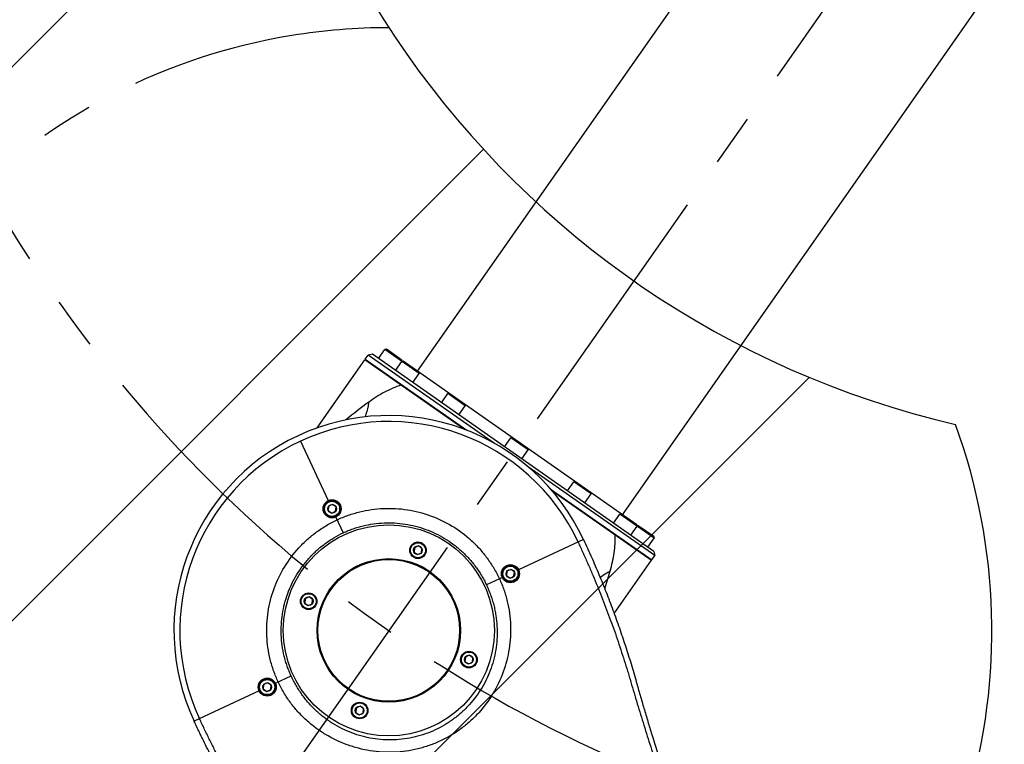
# Model space of a CAD drawing. Header units: millimetres. Extents: x 20 to 4180, y 42 to 2950.
# Tile 63 of 133: x 2169 to 2496, y 1644 to 1884. Entities that reach past the tile are written whole.
import ezdxf

# ---------------------------------------------------------------- set-up
doc = ezdxf.new("R2010")
doc.units = ezdxf.units.MM
doc.header["$LTSCALE"] = 231.275
doc.header["$PDMODE"] = 3
doc.header["$PDSIZE"] = 0.3
doc.linetypes.add('CENTER', pattern=[0.6, 0.375, -0.075, 0.075, -0.075])
doc.layers.get('0').update_dxf_attribs({"linetype": 'CONTINUOUS'})
doc.layers.get('Defpoints').update_dxf_attribs({"linetype": 'CONTINUOUS'})
for name, color, linetype in [('DEFAULT_1', 7, 'CENTER'), ('MIDDLE_ASM_PBL27', 7, 'CONTINUOUS'), ('TOP_ASM_PBL26', 7, 'CONTINUOUS')]:
    doc.layers.add(name, color=color, linetype=linetype)
doc.styles.get("Standard").update_dxf_attribs({"font": 'malgun.ttf'})
doc.dimstyles.new('DIMSTYLE_4', dxfattribs={"dimtxt": 20, "dimasz": 7.5, "dimexe": 1, "dimexo": 0.5, "dimgap": 4, "dimtad": 1, "dimdec": 1, "dimdsep": 46, "dimtxsty": 'Standard', "dimblk": '_FILLED', "dimblk1": '_FILLED', "dimblk2": '_FILLED', "dimcen": 0.09, "dimclrt": 134, "dimazin": 2, "dimtp": 0.5, "dimtm": 0.5, "dimtfac": 1, "dimtdec": 65535, "dimtofl": 0, "dimtmove": 0, "dimatfit": 3, "dimldrblk": '_FILLED', "dimfxl": 1, "dimtolj": 1, "dimarcsym": 0})
doc.dimstyles.new('DIMSTYLE_5', dxfattribs={"dimtxt": 20, "dimasz": 7.5, "dimexe": 1, "dimexo": 0.5, "dimtad": 1, "dimdsep": 46, "dimtxsty": 'Standard', "dimblk": '_FILLED', "dimblk1": '_FILLED', "dimblk2": '_FILLED', "dimcen": 0.09, "dimclrt": 134, "dimazin": 2, "dimtp": 1.2, "dimtm": 1.2, "dimtfac": 1, "dimtofl": 0, "dimtmove": 0, "dimatfit": 1, "dimldrblk": '_FILLED', "dimfxl": 1, "dimtolj": 1, "dimarcsym": 0})

# ---------------------------------------------------------------- blocks, each defined once
blk = doc.blocks.new('_FILLED')
at = {"color": 0, "linetype": 'ByBlock'}
blk.add_solid([(0, 0), (-1, 0.2), (-1, -0.2)], dxfattribs=at)
blk = doc.blocks.new('*D6')
at = {"color": 0, "lineweight": -2, "transparency": 16777216}
for p, q in [((2549.91, 2702.5), (2549.91, 2752.05)), ((2175.65, 1515.5), (2147.23, 1474.91))]:
    blk.add_line(p, q, dxfattribs=at)
blk.add_arc((2549.91, 2050), 701.05, 90.61296, 234.38704, dxfattribs=at)
at = {"layer": 'Defpoints', "color": 0, "transparency": 16777216}
for p in [(2549.91, 2702), (2549.91, 2694.99), (2026.21, 2516.06), (2179.96, 1521.66), (2175.94, 1515.91)]:
    blk.add_point(p, dxfattribs=at)
at = {"color": 0, "lineweight": -2, "transparency": 16777216, "xscale": 7.5, "yscale": 7.5, "zscale": 7.5}
for p, rotation in [((2549.91, 2751.05), 0.3064816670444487), ((2147.8, 1475.73), 324.6935183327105)]:
    blk.add_blockref('_FILLED', p, dxfattribs=dict(at, rotation=rotation))
at = {"color": 134, "transparency": 16777216, "insert": (1852.06, 2270.03), "char_height": 20, "width": 59.3333, "attachment_point": 2, "rotation": 72.5, "line_spacing_factor": 0.9}
blk.add_mtext('\\A1;145°', dxfattribs=at)
blk = doc.blocks.new('*D7')
at = {"color": 0, "lineweight": -2, "transparency": 16777216}
for p, q in [((2967.57, 2557.8), (3032.2, 2636.38)), ((3032.2, 2636.38), (3113.14, 2636.38)), ((2549.82, 2050), (2550, 2050)), ((2549.91, 2049.91), (2549.91, 2050.09))]:
    blk.add_line(p, q, dxfattribs=at)
at = {"layer": 'Defpoints', "color": 0, "transparency": 16777216}
for p in [(2962.81, 2552.01), (2137.01, 1547.99)]:
    blk.add_point(p, dxfattribs=at)
at = {"color": 0, "lineweight": -2, "transparency": 16777216, "xscale": 7.5, "yscale": 7.5, "zscale": 7.5, "rotation": 230.5629617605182}
blk.add_blockref('_FILLED', (2962.81, 2552.01), dxfattribs=at)
at = {"color": 134, "transparency": 16777216, "insert": (3028.98, 2663.67), "char_height": 20, "width": 88, "attachment_point": 1, "line_spacing_factor": 0.9}
blk.add_mtext('\\A1;%%C1300', dxfattribs=at)
blk = doc.blocks.new('TOP_ASM_PBL26', base_point=(2543.64, 2587.17))
at = {"layer": 'TOP_ASM_PBL26', "color": 7}
for p, q in [((2522.92, 2524.44), (2522.2, 2523.19)), ((2524.37, 2524.44), (2522.92, 2524.44)), ((2525.09, 2523.19), (2524.37, 2524.44)), ((2562.92, 2524.44), (2562.2, 2523.19)), ((2564.37, 2524.44), (2562.92, 2524.44)), ((2565.09, 2523.19), (2564.37, 2524.44)), ((2522.2, 2523.19), (2522.92, 2521.94)), ((2522.92, 2521.94), (2524.37, 2521.94)), ((2524.37, 2521.94), (2525.09, 2523.19)), ((2562.2, 2523.19), (2562.92, 2521.94)), ((2562.92, 2521.94), (2564.37, 2521.94)), ((2564.37, 2521.94), (2565.09, 2523.19)), ((2472.39, 2503.19), (2496.14, 2503.19)), ((2498.42, 2504.44), (2497.7, 2503.19)), ((2497.7, 2503.19), (2498.42, 2501.94)), ((2499.87, 2504.44), (2498.42, 2504.44)), ((2498.42, 2501.94), (2499.87, 2501.94)), ((2500.59, 2503.19), (2499.87, 2504.44)), ((2499.87, 2501.94), (2500.59, 2503.19)), ((2502.14, 2503.19), (2503.17, 2503.19)), ((2503.17, 2503.19), (2507.91, 2503.19)), ((2585.14, 2503.19), (2579.37, 2503.19)), ((2587.42, 2504.44), (2586.7, 2503.19)), ((2586.7, 2503.19), (2587.42, 2501.94)), ((2588.87, 2504.44), (2587.42, 2504.44)), ((2587.42, 2501.94), (2588.87, 2501.94)), ((2589.59, 2503.19), (2588.87, 2504.44)), ((2588.87, 2501.94), (2589.59, 2503.19)), ((2591.14, 2503.19), (2614.89, 2503.19)), ((2522.92, 2484.44), (2522.2, 2483.19)), ((2522.2, 2483.19), (2522.92, 2481.94)), ((2524.37, 2484.44), (2522.92, 2484.44)), ((2522.92, 2481.94), (2524.37, 2481.94)), ((2525.09, 2483.19), (2524.37, 2484.44)), ((2524.37, 2481.94), (2525.09, 2483.19)), ((2562.92, 2484.44), (2562.2, 2483.19)), ((2562.2, 2483.19), (2562.92, 2481.94)), ((2564.37, 2484.44), (2562.92, 2484.44)), ((2562.92, 2481.94), (2564.37, 2481.94)), ((2565.09, 2483.19), (2564.37, 2484.44)), ((2564.37, 2481.94), (2565.09, 2483.19)), ((2543.64, 2461.69), (2543.64, 2467.46)), ((2542.92, 2459.94), (2542.2, 2458.69)), ((2544.37, 2459.94), (2542.92, 2459.94)), ((2545.09, 2458.69), (2544.37, 2459.94)), ((2542.2, 2458.69), (2542.92, 2457.44)), ((2542.92, 2457.44), (2544.37, 2457.44)), ((2543.64, 2433.91), (2543.64, 2455.69)), ((2544.37, 2457.44), (2545.09, 2458.69))]:
    blk.add_line(p, q, dxfattribs=at)
for centre, radius in [((2543.64, 2503.19), 35), ((2543.64, 2503.19), 23.8), ((2543.64, 2503.19), 23.5), ((2523.64, 2523.19), 2.75), ((2523.64, 2523.19), 2.5), ((2523.64, 2523.19), 1.44), ((2563.64, 2523.19), 2.75), ((2563.64, 2523.19), 2.5), ((2563.64, 2523.19), 1.44), ((2499.14, 2503.19), 3), ((2499.14, 2503.19), 2.75), ((2499.14, 2503.19), 2.5), ((2588.14, 2503.19), 3), ((2588.14, 2503.19), 2.75), ((2588.14, 2503.19), 2.5), ((2499.14, 2503.19), 1.44), ((2588.14, 2503.19), 1.44), ((2523.64, 2483.19), 2.75), ((2523.64, 2483.19), 2.5), ((2563.64, 2483.19), 2.75), ((2563.64, 2483.19), 2.5), ((2523.64, 2483.19), 1.44), ((2563.64, 2483.19), 1.44), ((2543.64, 2458.69), 3), ((2543.64, 2458.69), 2.75), ((2543.64, 2458.69), 2.5), ((2543.64, 2458.69), 1.44)]:
    blk.add_circle(centre, radius, dxfattribs=at)
for radius in [71.25, 69.28]:
    blk.add_arc((2543.64, 2503.19), radius, 180, 0, dxfattribs=at)
for points, knots in [([(2474.37, 2503.19), (2474.36, 2504.44), (2474.38, 2506.93), (2474.44, 2510.68), (2474.55, 2514.43), (2474.7, 2518.17), (2474.89, 2521.91), (2475.21, 2526.9), (2475.61, 2531.87), (2476.09, 2536.85), (2476.5, 2540.57), (2476.95, 2544.29), (2477.36, 2547.38), (2477.71, 2549.86), (2478.08, 2552.33), (2478.55, 2555.41), (2479.11, 2559.12), (2479.64, 2562.83), (2480.15, 2566.54), (2480.81, 2571.49), (2481.58, 2577.69), (2482.42, 2585.13), (2483.17, 2592.59), (2483.84, 2600.04), (2484.44, 2607.49), (2484.87, 2613.68), (2485.18, 2618.61), (2485.33, 2621.06), (2485.39, 2622.28)], [0, 0, 0, 0, 0.0313, 0.062601, 0.093901, 0.125202, 0.156502, 0.187803, 0.250403, 0.281704, 0.313004, 0.344305, 0.375606, 0.391256, 0.406906, 0.438207, 0.469507, 0.500808, 0.532109, 0.563409, 0.62601, 0.688611, 0.751212, 0.813801, 0.876285, 0.938463, 0.969339, 1, 1, 1, 1]), ([(2476.46, 2553.35), (2476.58, 2554.1), (2476.83, 2555.61), (2477.3, 2558.62), (2477.88, 2562.37), (2478.54, 2566.85), (2479.39, 2572.78), (2480.36, 2580.12), (2481.76, 2591.65), (2482.94, 2602.99), (2483.79, 2612.79), (2484.22, 2618.24), (2484.41, 2620.94), (2484.51, 2622.28)], [0, 0, 0, 0, 0.033039, 0.065998, 0.131663, 0.196964, 0.261874, 0.390405, 0.517028, 0.763651, 0.883217, 0.941969, 1, 1, 1, 1]), ([(2601.89, 2622.28), (2601.96, 2621.06), (2602.1, 2618.61), (2602.41, 2613.68), (2602.85, 2607.49), (2603.44, 2600.04), (2604.12, 2592.59), (2604.87, 2585.13), (2605.71, 2577.69), (2606.48, 2571.49), (2607.13, 2566.54), (2607.65, 2562.83), (2608.18, 2559.12), (2608.73, 2555.41), (2609.21, 2552.33), (2609.58, 2549.86), (2609.93, 2547.38), (2610.34, 2544.29), (2610.79, 2540.57), (2611.19, 2536.85), (2611.68, 2531.87), (2612.08, 2526.9), (2612.39, 2521.91), (2612.59, 2518.17), (2612.74, 2514.43), (2612.84, 2510.68), (2612.9, 2506.93), (2612.93, 2504.44), (2612.92, 2503.19)], [0, 0, 0, 0, 0.030661, 0.061537, 0.123715, 0.186199, 0.248788, 0.311389, 0.37399, 0.436591, 0.467891, 0.499192, 0.530493, 0.561793, 0.593094, 0.608744, 0.624394, 0.655695, 0.686996, 0.718296, 0.749597, 0.812197, 0.843498, 0.874798, 0.906099, 0.937399, 0.9687, 1, 1, 1, 1]), ([(2472.39, 2503.19), (2472.38, 2504.25), (2472.4, 2505.83), (2472.43, 2507.95), (2472.47, 2510.07), (2472.53, 2512.71), (2472.65, 2515.88), (2472.79, 2519.04), (2473.03, 2523.25), (2473.4, 2528.5), (2473.98, 2534.77), (2474.56, 2539.97), (2475.09, 2544.11), (2475.51, 2547.2), (2475.97, 2550.28), (2476.29, 2552.33), (2476.46, 2553.35)], [0, 0, 0, 0, 0.063017, 0.094521, 0.126022, 0.189002, 0.251944, 0.314838, 0.377669, 0.503097, 0.628134, 0.752689, 0.814758, 0.876673, 0.938424, 1, 1, 1, 1]), ([(2610.83, 2553.35), (2610.99, 2552.33), (2611.32, 2550.28), (2611.77, 2547.2), (2612.2, 2544.11), (2612.73, 2539.97), (2613.31, 2534.77), (2613.89, 2528.5), (2614.26, 2523.25), (2614.5, 2519.04), (2614.64, 2515.88), (2614.75, 2512.71), (2614.82, 2510.07), (2614.86, 2507.95), (2614.89, 2505.83), (2614.9, 2504.25), (2614.89, 2503.19)], [0, 0, 0, 0, 0.061576, 0.123327, 0.185242, 0.247311, 0.371866, 0.496903, 0.622331, 0.685162, 0.748056, 0.810998, 0.873978, 0.905479, 0.936983, 1, 1, 1, 1]), ([(2503.17, 2503.19), (2503.17, 2503.85), (2503.2, 2505.17), (2503.36, 2507.15), (2503.61, 2509.12), (2504.06, 2511.73), (2504.88, 2514.94), (2506.24, 2518.67), (2507.95, 2522.25), (2510.69, 2526.77), (2514.91, 2531.9), (2521.05, 2536.99), (2526.9, 2540.15), (2531.88, 2541.96), (2535.74, 2542.93), (2539.67, 2543.52), (2542.32, 2543.65), (2543.64, 2543.65)], [0, 0, 0, 0, 0.031313, 0.062601, 0.093868, 0.125132, 0.187627, 0.250092, 0.312543, 0.374999, 0.499822, 0.624711, 0.749644, 0.812209, 0.87479, 0.937388, 1, 1, 1, 1]), ([(2543.64, 2543.65), (2544.97, 2543.65), (2547.62, 2543.52), (2552.86, 2542.74), (2559.22, 2540.79), (2565.07, 2537.62), (2569.31, 2534.44), (2573.21, 2530.88), (2576.6, 2526.77), (2579.34, 2522.25), (2581.05, 2518.67), (2582.41, 2514.94), (2583.23, 2511.73), (2583.68, 2509.12), (2583.93, 2507.15), (2584.08, 2505.17), (2584.12, 2503.85), (2584.12, 2503.19)], [0, 0, 0, 0, 0.062613, 0.125211, 0.250205, 0.375139, 0.437663, 0.500175, 0.624999, 0.687454, 0.749906, 0.812372, 0.874867, 0.906132, 0.937398, 0.968686, 1, 1, 1, 1]), ([(2507.91, 2503.19), (2507.91, 2503.78), (2507.94, 2504.96), (2508.05, 2506.74), (2508.25, 2508.5), (2508.53, 2510.25), (2508.9, 2511.98), (2509.5, 2514.27), (2510.46, 2517.07), (2511.93, 2520.29), (2513.71, 2523.36), (2515.79, 2526.24), (2518.92, 2529.78), (2523.47, 2533.59), (2528.69, 2536.44), (2533.13, 2538.07), (2536.58, 2538.96), (2540.09, 2539.5), (2542.46, 2539.62), (2543.64, 2539.62)], [0, 0, 0, 0, 0.031318, 0.062609, 0.093872, 0.125131, 0.156389, 0.187637, 0.250088, 0.31252, 0.374953, 0.437402, 0.499876, 0.624727, 0.749641, 0.812201, 0.874782, 0.937383, 1, 1, 1, 1]), ([(2543.64, 2539.62), (2544.83, 2539.62), (2547.2, 2539.5), (2550.71, 2538.96), (2554.15, 2538.07), (2558.6, 2536.44), (2563.81, 2533.59), (2568.37, 2529.78), (2571.5, 2526.24), (2573.58, 2523.36), (2575.36, 2520.29), (2576.83, 2517.07), (2577.79, 2514.27), (2578.39, 2511.98), (2578.76, 2510.25), (2579.04, 2508.5), (2579.23, 2506.74), (2579.35, 2504.96), (2579.37, 2503.78), (2579.37, 2503.19)], [0, 0, 0, 0, 0.062617, 0.125218, 0.187799, 0.250359, 0.375273, 0.500124, 0.562598, 0.625047, 0.68748, 0.749912, 0.812363, 0.843611, 0.874869, 0.906128, 0.937391, 0.968682, 1, 1, 1, 1]), ([(2543.64, 2462.71), (2542.32, 2462.71), (2539.67, 2462.85), (2535.73, 2463.42), (2531.87, 2464.39), (2526.88, 2466.17), (2521, 2469.31), (2514.83, 2474.37), (2509.76, 2480.55), (2506.62, 2486.42), (2504.84, 2491.42), (2503.88, 2495.28), (2503.3, 2499.21), (2503.17, 2501.86), (2503.17, 2503.19)], [0, 0, 0, 0, 0.062541, 0.125069, 0.187602, 0.25014, 0.375068, 0.5, 0.624932, 0.74986, 0.812398, 0.874931, 0.937459, 1, 1, 1, 1]), ([(2543.64, 2467.46), (2543.06, 2467.46), (2541.89, 2467.49), (2540.14, 2467.62), (2538.41, 2467.84), (2536.11, 2468.25), (2533.27, 2468.97), (2529.97, 2470.16), (2526.8, 2471.67), (2522.8, 2474.08), (2518.26, 2477.8), (2514.53, 2482.34), (2512.12, 2486.35), (2510.62, 2489.52), (2509.43, 2492.82), (2508.71, 2495.65), (2508.3, 2497.95), (2508.07, 2499.69), (2507.94, 2501.44), (2507.91, 2502.6), (2507.91, 2503.19)], [0, 0, 0, 0, 0.031268, 0.062535, 0.093797, 0.125056, 0.187566, 0.25008, 0.312596, 0.375113, 0.5, 0.624887, 0.687404, 0.74992, 0.812434, 0.874944, 0.906203, 0.937465, 0.968732, 1, 1, 1, 1]), ([(2579.37, 2503.19), (2579.37, 2502.6), (2579.35, 2501.44), (2579.21, 2499.69), (2578.99, 2497.95), (2578.58, 2495.65), (2577.86, 2492.82), (2576.67, 2489.52), (2575.16, 2486.35), (2572.76, 2482.34), (2569.03, 2477.8), (2564.49, 2474.08), (2560.48, 2471.67), (2557.32, 2470.16), (2554.01, 2468.97), (2551.18, 2468.25), (2548.88, 2467.84), (2546.56, 2467.54), (2544.81, 2467.46), (2543.64, 2467.46)], [0, 0, 0, 0, 0.031269, 0.062537, 0.093799, 0.125059, 0.187569, 0.250085, 0.312602, 0.37512, 0.50001, 0.6249, 0.687418, 0.749935, 0.812451, 0.874961, 0.906221, 0.937483, 1, 1, 1, 1]), ([(2584.12, 2503.19), (2584.12, 2501.86), (2583.99, 2499.21), (2583.41, 2495.28), (2582.45, 2491.42), (2580.66, 2486.42), (2577.53, 2480.55), (2572.46, 2474.37), (2566.28, 2469.31), (2560.41, 2466.17), (2555.42, 2464.39), (2551.55, 2463.42), (2547.62, 2462.85), (2544.97, 2462.71), (2543.64, 2462.71)], [0, 0, 0, 0, 0.062541, 0.125069, 0.187602, 0.25014, 0.375068, 0.5, 0.624932, 0.74986, 0.812398, 0.874931, 0.937459, 1, 1, 1, 1])]:
    blk.add_open_spline(points, degree=3, knots=knots, dxfattribs=at)
blk = doc.blocks.new('rotated0465')
at = {"layer": 'MIDDLE_ASM_PBL27', "color": 7}
for p, q in [((4500.82, 1856.7), (4671.86, 2100.98)), ((4568.81, 1809.1), (4739.85, 2053.37)), ((4483.46, 1860.68), (4484.43, 1862.07)), ((4485.83, 1862.32), (4484.43, 1862.07)), ((4526.29, 1832.77), (4484.43, 1862.07)), ((4579.21, 1796.93), (4485.83, 1862.32)), ((4487.88, 1860.88), (4489.97, 1863.87)), ((4490.46, 1863.96), (4489.97, 1863.87)), ((4501.3, 1855.94), (4489.97, 1863.87)), ((4495.62, 1860.35), (4490.46, 1863.96)), ((4467.49, 1837.87), (4483.34, 1860.52)), ((4516.35, 1837.4), (4483.34, 1860.52)), ((4483.46, 1860.68), (4517.11, 1837.12)), ((4484.98, 1859.37), (4485.1, 1859.53)), ((4493.47, 1856.97), (4495.57, 1859.96)), ((4496.05, 1860.04), (4495.57, 1859.96)), ((4495.62, 1860.35), (4495.68, 1859.98)), ((4573.57, 1805.76), (4496.05, 1860.04)), ((4499.21, 1852.95), (4501.3, 1855.94)), ((4501.21, 1856.43), (4501.3, 1855.94)), ((4508.76, 1846.26), (4510.86, 1849.25)), ((4511.34, 1849.33), (4510.86, 1849.25)), ((4516.59, 1845.23), (4510.86, 1849.25)), ((4514.5, 1842.24), (4516.59, 1845.23)), ((4516.51, 1845.72), (4516.59, 1845.23)), ((4529.65, 1831.63), (4531.75, 1834.62)), ((4532.23, 1834.71), (4531.75, 1834.62)), ((4537.48, 1830.61), (4531.75, 1834.62)), ((4535.39, 1827.62), (4537.48, 1830.61)), ((4537.39, 1831.09), (4537.48, 1830.61)), ((4579.46, 1795.54), (4537.6, 1824.85)), ((4550.54, 1817.01), (4552.63, 1820)), ((4553.12, 1820.08), (4552.63, 1820)), ((4558.37, 1815.98), (4552.63, 1820)), ((4544.83, 1817.71), (4578.48, 1794.15)), ((4545.36, 1817.09), (4578.37, 1793.98)), ((4556.27, 1812.99), (4558.37, 1815.98)), ((4558.28, 1816.47), (4558.37, 1815.98)), ((4565.83, 1806.3), (4567.93, 1809.29)), ((4568.41, 1809.37), (4567.93, 1809.29)), ((4579.26, 1801.35), (4567.93, 1809.29)), ((4571.57, 1802.28), (4573.66, 1805.27)), ((4573.57, 1805.76), (4573.66, 1805.27)), ((4574.01, 1805.46), (4573.64, 1805.39)), ((4579.17, 1801.84), (4574.01, 1805.46)), ((4577.16, 1798.36), (4579.26, 1801.35)), ((4579.17, 1801.84), (4579.26, 1801.35)), ((4579.21, 1796.93), (4579.46, 1795.54)), ((4566.03, 1776.36), (4578.37, 1793.98)), ((4576.73, 1795.13), (4576.84, 1795.29)), ((4578.48, 1794.15), (4579.46, 1795.54))]:
    blk.add_line(p, q, dxfattribs=at)
for centre, radius, start, end in [((4572.18, 1726.18), 148.74, 126.0543, 129.7447), ((4418.6, 1832.53), 152.04, 341.6156, 343.9056)]:
    blk.add_arc(centre, radius, start, end, dxfattribs=at)
for points, knots in [([(4495.41, 1852.07), (4493.5, 1851.5), (4489.74, 1849.87), (4486.32, 1847.65), (4484.64, 1846.43)], [0, 0, 0, 0, 0.489133, 1, 1, 1, 1]), ([(4484.64, 1846.43), (4484.56, 1846.01), (4484.23, 1844.36), (4483.8, 1842.73), (4483.43, 1841.53)], [0, 0, 0, 0, 0.253047, 1, 1, 1, 1]), ([(4564.68, 1790.38), (4565.26, 1792.38), (4566.17, 1796.35), (4566.42, 1800.44), (4566.3, 1802.43)], [0, 0, 0, 0, 0.510888, 1, 1, 1, 1]), ([(4564.68, 1790.38), (4564.32, 1790.16), (4563.2, 1789.48), (4562.11, 1788.75), (4561.4, 1788.23)], [0, 0, 0, 0, 0.2530475, 0.777733, 0.777733, 0.777733, 0.777733])]:
    blk.add_open_spline(points, degree=3, knots=knots, dxfattribs=at)
at = {"layer": 'TOP_ASM_PBL26', "rotation": 205}
blk.add_blockref('TOP_ASM_PBL26', (4526.77, 1694.61), dxfattribs=at)

msp = doc.modelspace()

# ---------------------------------------------------------------- linework, layer by layer
at = {"color": 134, "linetype": 'Continuous'}
for p, q in [((2000.73, 1702.291), (2255.839, 1957.4)), ((2081.497, 1599.346), (2323.206, 1841.055)), ((2180.818, 1514.957), (2431.289, 1765.427))]:
    msp.add_line(p, q, dxfattribs=at)
at = {"color": 7}
for radius, start, end in [(650, 305, 235), (308.306, 283.15589, 256.84411)]:
    msp.add_arc((2549.91, 2050), radius, start, end, dxfattribs=at)
msp.add_arc((2291.801, 1681.382), 200, 235, 20)
at = {"layer": 'DEFAULT_1', "color": 1}
msp.add_line((2549.91, 2050), (2177.085, 1517.551), dxfattribs=at)
for centre, radius, start, end in [((2549.91, 2050), 450, 279.32082, 260.67918), ((2291.801, 1681.382), 200, 90, 235)]:
    msp.add_arc(centre, radius, start, end, dxfattribs=at)

# ---------------------------------------------------------------- block references
msp.add_blockref('rotated0465', (-2199.478, -89.256))

# ---------------------------------------------------------------- dimensions: what is measured, and where the dimension line sits
at = {"color": 134}
dim = msp.add_angular_dim_2l(base=(2026.205, 2516.058), line1=((2549.91, 2694.989), (2549.91, 2702)), line2=((2179.959, 1521.656), (2175.938, 1515.913)), dimstyle='DIMSTYLE_4', dxfattribs=at)
dim.commit()
dim.dimension.update_dxf_attribs({"geometry": '*D6', "text_midpoint": (1881.303, 2260.811), "dimtype": 162})
dim = msp.add_diameter_dim_2p(p1=(2137.011, 1547.99), p2=(2962.809, 2552.01), text='%%C<>', dimstyle='DIMSTYLE_5', override={"dimtih": 1, "dimtoh": 1, "dimpost": '<>'}, dxfattribs=at)
dim.commit()
dim.dimension.update_dxf_attribs({"geometry": '*D7', "text_midpoint": (3072.984, 2636.38), "dimtype": 163})

doc.saveas('drawing.dxf')
